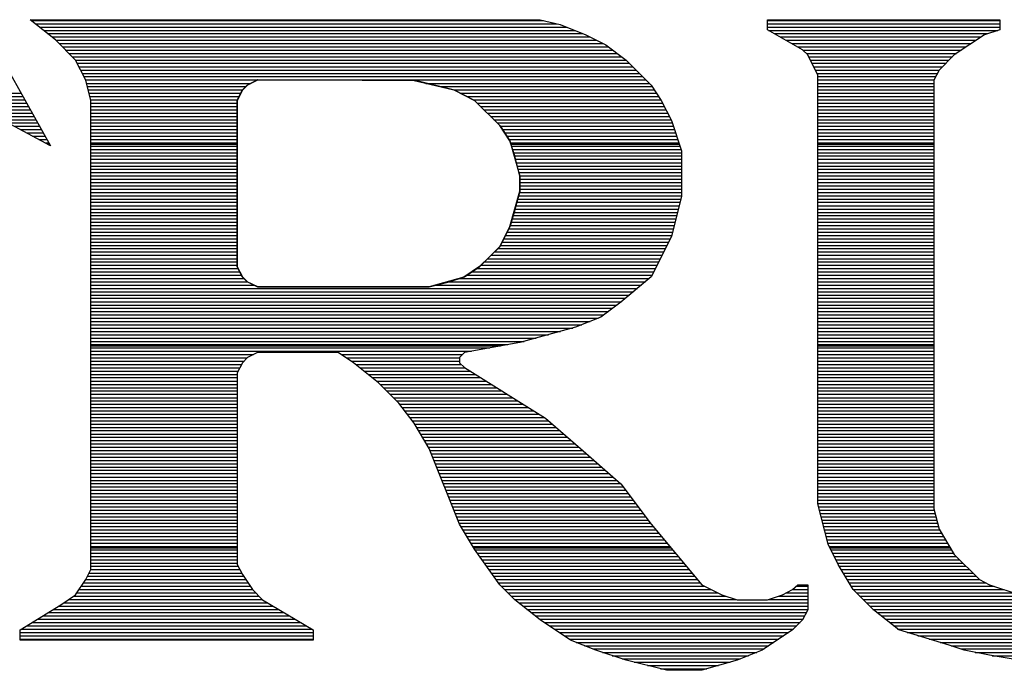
# Model space of a CAD drawing. Extents: x -10 to 137, y -32 to 198.
# Tile 7 of 83: x 26.87 to 28.55, y -18.31 to -17.2. Entities that reach past the tile are written whole.
import ezdxf

# ---------------------------------------------------------------- set-up
doc = ezdxf.new("R2010")
doc.units = 0
doc.layers.add('DF_TITLE_BLOCK', color=2, linetype='CONTINUOUS')

msp = doc.modelspace()

# ---------------------------------------------------------------- linework, layer by layer
at = {"layer": 'DF_TITLE_BLOCK'}
for points in [[(26.806144, -17.20342), (26.926032, -17.417542)], [(26.806144, -17.20342), (26.926032, -17.417542)], [(26.806144, -17.20342), (26.926032, -17.417542)], [(26.934414, -17.23771), (26.891742, -17.20342)], [(26.891742, -17.20342), (27.757374, -17.20342)], [(26.891742, -17.20342), (27.757374, -17.20342)], [(26.934414, -17.23771), (26.891742, -17.20342)], [(26.891742, -17.20342), (27.757374, -17.20342)], [(26.934414, -17.23771), (26.891742, -17.20342)], [(26.893266, -17.20469), (27.762962, -17.20469)], [(26.900378, -17.210278), (27.785568, -17.210278)], [(26.90749, -17.215866), (27.802078, -17.215866)], [(27.757374, -17.20342), (27.791664, -17.211802)], [(27.757374, -17.20342), (27.791664, -17.211802)], [(27.757374, -17.20342), (27.791664, -17.211802)], [(27.791664, -17.211802), (27.834844, -17.229074)], [(27.791664, -17.211802), (27.834844, -17.229074)], [(27.791664, -17.211802), (27.834844, -17.229074)], [(28.143454, -17.20342), (28.537662, -17.20342)], [(28.143454, -17.220438), (28.143454, -17.20342)], [(28.143454, -17.220438), (28.143454, -17.20342)], [(28.143454, -17.20342), (28.537662, -17.20342)], [(28.143454, -17.220438), (28.143454, -17.20342)], [(28.143454, -17.20342), (28.537662, -17.20342)], [(28.143454, -17.20469), (28.537662, -17.20469)], [(28.143454, -17.210278), (28.537662, -17.210278)], [(28.143454, -17.215866), (28.537662, -17.215866)], [(28.537662, -17.20342), (28.537662, -17.220438)], [(28.537662, -17.20342), (28.537662, -17.220438)], [(28.537662, -17.20342), (28.537662, -17.220438)], [(26.914602, -17.221708), (27.816048, -17.221708)], [(26.92146, -17.227042), (27.830018, -17.227042)], [(26.928572, -17.23263), (27.84221, -17.23263)], [(27.834844, -17.229074), (27.869134, -17.246092)], [(27.834844, -17.229074), (27.869134, -17.246092)], [(27.834844, -17.229074), (27.869134, -17.246092)], [(28.203144, -17.254728), (28.143454, -17.220438)], [(28.203144, -17.254728), (28.143454, -17.220438)], [(28.203144, -17.254728), (28.143454, -17.220438)], [(28.145232, -17.221708), (28.53436, -17.221708)], [(28.155138, -17.227042), (28.517596, -17.227042)], [(28.16479, -17.23263), (28.506166, -17.23263)], [(28.511754, -17.229074), (28.460446, -17.263364)], [(28.511754, -17.229074), (28.460446, -17.263364)], [(28.511754, -17.229074), (28.460446, -17.263364)], [(28.537662, -17.220438), (28.511754, -17.229074)], [(28.537662, -17.220438), (28.511754, -17.229074)], [(28.537662, -17.220438), (28.511754, -17.229074)], [(26.968704, -17.272), (26.934414, -17.23771)], [(26.968704, -17.272), (26.934414, -17.23771)], [(26.968704, -17.272), (26.934414, -17.23771)], [(26.93543, -17.238472), (27.853386, -17.238472)], [(26.941018, -17.24406), (27.864816, -17.24406)], [(26.946606, -17.249648), (27.873706, -17.249648)], [(27.869134, -17.246092), (27.903424, -17.272)], [(27.869134, -17.246092), (27.903424, -17.272)], [(27.869134, -17.246092), (27.903424, -17.272)], [(28.174696, -17.238472), (28.497784, -17.238472)], [(28.184602, -17.24406), (28.489402, -17.24406)], [(28.194508, -17.249648), (28.48102, -17.249648)], [(26.952194, -17.255236), (27.881072, -17.255236)], [(26.957782, -17.260824), (27.888438, -17.260824)], [(26.96337, -17.266666), (27.896058, -17.266666)], [(28.212034, -17.263364), (28.203144, -17.254728)], [(28.212034, -17.263364), (28.203144, -17.254728)], [(28.212034, -17.263364), (28.203144, -17.254728)], [(28.203906, -17.255236), (28.472638, -17.255236)], [(28.209494, -17.260824), (28.464256, -17.260824)], [(28.229052, -17.297654), (28.212034, -17.263364)], [(28.229052, -17.297654), (28.212034, -17.263364)], [(28.229052, -17.297654), (28.212034, -17.263364)], [(28.213558, -17.266666), (28.457398, -17.266666)], [(28.460446, -17.263364), (28.434792, -17.289018)], [(28.460446, -17.263364), (28.434792, -17.289018)], [(28.460446, -17.263364), (28.434792, -17.289018)], [(26.985976, -17.30629), (26.968704, -17.272)], [(26.985976, -17.30629), (26.968704, -17.272)], [(26.985976, -17.30629), (26.968704, -17.272)], [(26.968958, -17.272254), (27.903424, -17.272254)], [(26.971752, -17.277588), (27.909012, -17.277588)], [(26.974546, -17.28343), (27.914854, -17.28343)], [(27.903424, -17.272), (27.946096, -17.314672)], [(27.903424, -17.272), (27.946096, -17.314672)], [(27.903424, -17.272), (27.946096, -17.314672)], [(28.216352, -17.272254), (28.451556, -17.272254)], [(28.219146, -17.277588), (28.445968, -17.277588)], [(28.22194, -17.28343), (28.44038, -17.28343)], [(26.977594, -17.289018), (27.920442, -17.289018)], [(26.980134, -17.294606), (27.92603, -17.294606)], [(26.982928, -17.300194), (27.931618, -17.300194)], [(28.224734, -17.289018), (28.434792, -17.289018)], [(28.227528, -17.294606), (28.431998, -17.294606)], [(28.229052, -18.02638), (28.229052, -17.297654)], [(28.229052, -18.02638), (28.229052, -17.297654)], [(28.229052, -18.02638), (28.229052, -17.297654)], [(28.229052, -17.300194), (28.429204, -17.300194)], [(28.434792, -17.289018), (28.426156, -17.30629)], [(28.434792, -17.289018), (28.426156, -17.30629)], [(28.434792, -17.289018), (28.426156, -17.30629)], [(26.985976, -17.305782), (27.276552, -17.305782)], [(26.994612, -17.34058), (26.985976, -17.30629)], [(26.994612, -17.34058), (26.985976, -17.30629)], [(26.994612, -17.34058), (26.985976, -17.30629)], [(26.9875, -17.311624), (27.266138, -17.311624)], [(26.98877, -17.317212), (27.257502, -17.317212)], [(27.251406, -17.323308), (27.260042, -17.314672)], [(27.260296, -17.314672), (27.251914, -17.323308)], [(27.260296, -17.314672), (27.251914, -17.323308)], [(27.260296, -17.314672), (27.251914, -17.323308)], [(27.260042, -17.314672), (27.27833, -17.30502)], [(27.277314, -17.30629), (27.260296, -17.314672)], [(27.277314, -17.30629), (27.260296, -17.314672)], [(27.277314, -17.30629), (27.260296, -17.314672)], [(27.543252, -17.30629), (27.277314, -17.30629)], [(27.543252, -17.30629), (27.277314, -17.30629)], [(27.543252, -17.30629), (27.277314, -17.30629)], [(27.27833, -17.30502), (27.543506, -17.306798)], [(27.409902, -17.305782), (27.937206, -17.305782)], [(27.611832, -17.323308), (27.543252, -17.30629)], [(27.611832, -17.323308), (27.543252, -17.30629)], [(27.611832, -17.323308), (27.543252, -17.30629)], [(27.543506, -17.306798), (27.610816, -17.3228)], [(27.563572, -17.311624), (27.943048, -17.311624)], [(27.587194, -17.317212), (27.94762, -17.317212)], [(27.946096, -17.314672), (27.963114, -17.34058)], [(27.946096, -17.314672), (27.963114, -17.34058)], [(27.946096, -17.314672), (27.963114, -17.34058)], [(28.229052, -17.305782), (28.42641, -17.305782)], [(28.229052, -17.311624), (28.426156, -17.311624)], [(28.229052, -17.317212), (28.426156, -17.317212)], [(28.426156, -17.30629), (28.426156, -18.034762)], [(28.426156, -17.30629), (28.426156, -18.034762)], [(28.426156, -17.30629), (28.426156, -18.034762)], [(26.756106, -17.328388), (26.875994, -17.328388)], [(26.767282, -17.333976), (26.879296, -17.333976)], [(26.99004, -17.3228), (27.251914, -17.3228)], [(26.991564, -17.328388), (27.248866, -17.328388)], [(26.992834, -17.333976), (27.246072, -17.333976)], [(27.24277, -17.34058), (27.251406, -17.323308)], [(27.251914, -17.323308), (27.243024, -17.34058)], [(27.251914, -17.323308), (27.243024, -17.34058)], [(27.251914, -17.323308), (27.243024, -17.34058)], [(27.610816, -17.3228), (27.645868, -17.34058)], [(27.610816, -17.3228), (27.95143, -17.3228)], [(27.646122, -17.34058), (27.611832, -17.323308)], [(27.646122, -17.34058), (27.611832, -17.323308)], [(27.646122, -17.34058), (27.611832, -17.323308)], [(27.621992, -17.328388), (27.95524, -17.328388)], [(27.633168, -17.333976), (27.95905, -17.333976)], [(28.229052, -17.3228), (28.426156, -17.3228)], [(28.229052, -17.328388), (28.426156, -17.328388)], [(28.229052, -17.333976), (28.426156, -17.333976)], [(26.778712, -17.339564), (26.882344, -17.339564)], [(26.789634, -17.345152), (26.885392, -17.345152)], [(26.926032, -17.417542), (26.797254, -17.348962)], [(26.926032, -17.417542), (26.797254, -17.348962)], [(26.926032, -17.417542), (26.797254, -17.348962)], [(26.80081, -17.35074), (26.888694, -17.35074)], [(26.994358, -17.339564), (27.243278, -17.339564)], [(26.994612, -18.137632), (26.994612, -17.34058)], [(26.994612, -18.137632), (26.994612, -17.34058)], [(26.994612, -18.137632), (26.994612, -17.34058)], [(26.994612, -17.345152), (27.24277, -17.345152)], [(26.994612, -17.35074), (27.24277, -17.35074)], [(27.24277, -17.623282), (27.24277, -17.34058)], [(27.243024, -17.34058), (27.243024, -17.623282)], [(27.243024, -17.34058), (27.243024, -17.623282)], [(27.243024, -17.34058), (27.243024, -17.623282)], [(27.64409, -17.339564), (27.96286, -17.339564)], [(27.645868, -17.34058), (27.689302, -17.384014)], [(27.688794, -17.383252), (27.646122, -17.34058)], [(27.688794, -17.383252), (27.646122, -17.34058)], [(27.688794, -17.383252), (27.646122, -17.34058)], [(27.650694, -17.345152), (27.965654, -17.345152)], [(27.656028, -17.35074), (27.968448, -17.35074)], [(27.963114, -17.34058), (27.980386, -17.37487)], [(27.963114, -17.34058), (27.980386, -17.37487)], [(27.963114, -17.34058), (27.980386, -17.37487)], [(28.229052, -17.339564), (28.426156, -17.339564)], [(28.229052, -17.345152), (28.426156, -17.345152)], [(28.229052, -17.35074), (28.426156, -17.35074)], [(26.811478, -17.356582), (26.891742, -17.356582)], [(26.821892, -17.36217), (26.89479, -17.36217)], [(26.832306, -17.367758), (26.898092, -17.367758)], [(26.994612, -17.356582), (27.24277, -17.356582)], [(26.994612, -17.36217), (27.24277, -17.36217)], [(26.994612, -17.367758), (27.24277, -17.367758)], [(27.66187, -17.356582), (27.971242, -17.356582)], [(27.667458, -17.36217), (27.974036, -17.36217)], [(27.673046, -17.367758), (27.97683, -17.367758)], [(28.229052, -17.356582), (28.426156, -17.356582)], [(28.229052, -17.36217), (28.426156, -17.36217)], [(28.229052, -17.367758), (28.426156, -17.367758)], [(26.842974, -17.373346), (26.90114, -17.373346)], [(26.853642, -17.378934), (26.904442, -17.378934)], [(26.864056, -17.384522), (26.90749, -17.384522)], [(26.994612, -17.373346), (27.24277, -17.373346)], [(26.994612, -17.378934), (27.24277, -17.378934)], [(26.994612, -17.384522), (27.24277, -17.384522)], [(27.678634, -17.373346), (27.979624, -17.373346)], [(27.684222, -17.378934), (27.98191, -17.378934)], [(27.706066, -17.40916), (27.688794, -17.383252)], [(27.706066, -17.40916), (27.688794, -17.383252)], [(27.706066, -17.40916), (27.688794, -17.383252)], [(27.689302, -17.384014), (27.705812, -17.40916)], [(27.689556, -17.384522), (27.983688, -17.384522)], [(27.980386, -17.37487), (27.997404, -17.426178)], [(27.980386, -17.37487), (27.997404, -17.426178)], [(27.980386, -17.37487), (27.997404, -17.426178)], [(28.229052, -17.373346), (28.426156, -17.373346)], [(28.229052, -17.378934), (28.426156, -17.378934)], [(28.229052, -17.384522), (28.426156, -17.384522)], [(26.874724, -17.39011), (26.910538, -17.39011)], [(26.885138, -17.395698), (26.91384, -17.395698)], [(26.895552, -17.40154), (26.916888, -17.40154)], [(26.994612, -17.39011), (27.24277, -17.39011)], [(26.994612, -17.395698), (27.24277, -17.395698)], [(26.994612, -17.40154), (27.24277, -17.40154)], [(27.693366, -17.39011), (27.98572, -17.39011)], [(27.697176, -17.395698), (27.987498, -17.395698)], [(27.700732, -17.40154), (27.989276, -17.40154)], [(28.229052, -17.39011), (28.426156, -17.39011)], [(28.229052, -17.395698), (28.426156, -17.395698)], [(28.229052, -17.40154), (28.426156, -17.40154)], [(26.90622, -17.407128), (26.919936, -17.407128)], [(26.916888, -17.412716), (26.923238, -17.412716)], [(26.921206, -17.415002), (26.924508, -17.415002)], [(26.994612, -17.407128), (27.24277, -17.407128)], [(26.994612, -17.412716), (27.24277, -17.412716)], [(26.994612, -17.415002), (27.243024, -17.415002)], [(26.994612, -17.418304), (27.24277, -17.418304)], [(27.704542, -17.407128), (27.991308, -17.407128)], [(27.705812, -17.40916), (27.72283, -17.469612)], [(27.714702, -17.434814), (27.706066, -17.40916)], [(27.714702, -17.435576), (27.706066, -17.40916)], [(27.714702, -17.435576), (27.706066, -17.40916)], [(27.706828, -17.412716), (27.993086, -17.412716)], [(27.708098, -17.415002), (27.993848, -17.415002)], [(27.708352, -17.418304), (27.994864, -17.418304)], [(28.229052, -17.407128), (28.426156, -17.407128)], [(28.229052, -17.412716), (28.426156, -17.412716)], [(28.229052, -17.415002), (28.426156, -17.415002)], [(28.229052, -17.418304), (28.426156, -17.418304)], [(26.994612, -17.423892), (27.24277, -17.423892)], [(26.994612, -17.429734), (27.24277, -17.429734)], [(26.994612, -17.435068), (27.24277, -17.435068)], [(27.71013, -17.423892), (27.996642, -17.423892)], [(27.711654, -17.429734), (27.997404, -17.429734)], [(27.713178, -17.435068), (27.997404, -17.435068)], [(27.723084, -17.469104), (27.714702, -17.434814)], [(27.723084, -17.469104), (27.714702, -17.435576)], [(27.723084, -17.469104), (27.714702, -17.435576)], [(27.997404, -17.426178), (27.997404, -17.503394)], [(27.997404, -17.426178), (27.997404, -17.503394)], [(27.997404, -17.426178), (27.997404, -17.503394)], [(28.229052, -17.423892), (28.426156, -17.423892)], [(28.229052, -17.429734), (28.426156, -17.429734)], [(28.229052, -17.435068), (28.426156, -17.435068)], [(26.994612, -17.440656), (27.24277, -17.440656)], [(26.994612, -17.446498), (27.24277, -17.446498)], [(26.994612, -17.452086), (27.24277, -17.452086)], [(27.714702, -17.440656), (27.997404, -17.440656)], [(27.716226, -17.446498), (27.997404, -17.446498)], [(27.718004, -17.452086), (27.997404, -17.452086)], [(28.229052, -17.440656), (28.426156, -17.440656)], [(28.229052, -17.446498), (28.426156, -17.446498)], [(28.229052, -17.452086), (28.426156, -17.452086)], [(26.994612, -17.457674), (27.24277, -17.457674)], [(26.994612, -17.463262), (27.24277, -17.463262)], [(26.994612, -17.46885), (27.24277, -17.46885)], [(27.719528, -17.457674), (27.997404, -17.457674)], [(27.721306, -17.463262), (27.997404, -17.463262)], [(27.72283, -17.46885), (27.997404, -17.46885)], [(27.72283, -17.469612), (27.72283, -17.495266)], [(27.723084, -17.494758), (27.723084, -17.469104)], [(27.723084, -17.494758), (27.723084, -17.469104)], [(27.723084, -17.494758), (27.723084, -17.469104)], [(28.229052, -17.457674), (28.426156, -17.457674)], [(28.229052, -17.463262), (28.426156, -17.463262)], [(28.229052, -17.46885), (28.426156, -17.46885)], [(26.994612, -17.474692), (27.24277, -17.474692)], [(26.994612, -17.48028), (27.24277, -17.48028)], [(26.994612, -17.485614), (27.24277, -17.485614)], [(27.72283, -17.474692), (27.997404, -17.474692)], [(27.72283, -17.48028), (27.997404, -17.48028)], [(27.72283, -17.485614), (27.997404, -17.485614)], [(28.229052, -17.474692), (28.426156, -17.474692)], [(28.229052, -17.48028), (28.426156, -17.48028)], [(28.229052, -17.485614), (28.426156, -17.485614)], [(26.994612, -17.491456), (27.24277, -17.491456)], [(26.994612, -17.497044), (27.24277, -17.497044)], [(26.994612, -17.502632), (27.24277, -17.502632)], [(27.706066, -17.554702), (27.723084, -17.494758)], [(27.706066, -17.554702), (27.723084, -17.494758)], [(27.72283, -17.495266), (27.70632, -17.554194)], [(27.714702, -17.529048), (27.723084, -17.494758)], [(27.720798, -17.502632), (27.997404, -17.502632)], [(27.722322, -17.497044), (27.997404, -17.497044)], [(27.72283, -17.491456), (27.997404, -17.491456)], [(27.997404, -17.503394), (27.980386, -17.571974)], [(27.997404, -17.503394), (27.980386, -17.571974)], [(27.997404, -17.503394), (27.980386, -17.571974)], [(28.229052, -17.491456), (28.426156, -17.491456)], [(28.229052, -17.497044), (28.426156, -17.497044)], [(28.229052, -17.502632), (28.426156, -17.502632)], [(26.994612, -17.50822), (27.24277, -17.50822)], [(26.994612, -17.513808), (27.24277, -17.513808)], [(26.994612, -17.51965), (27.24277, -17.51965)], [(27.716226, -17.51965), (27.993594, -17.51965)], [(27.71775, -17.513808), (27.994864, -17.513808)], [(27.719274, -17.50822), (27.996388, -17.50822)], [(28.229052, -17.50822), (28.426156, -17.50822)], [(28.229052, -17.513808), (28.426156, -17.513808)], [(28.229052, -17.51965), (28.426156, -17.51965)], [(26.994612, -17.525238), (27.24277, -17.525238)], [(26.994612, -17.530826), (27.24277, -17.530826)], [(26.994612, -17.536414), (27.24277, -17.536414)], [(27.706066, -17.554702), (27.714702, -17.529048)], [(27.7114, -17.536414), (27.989276, -17.536414)], [(27.712924, -17.530826), (27.990546, -17.530826)], [(27.714448, -17.525238), (27.99207, -17.525238)], [(28.229052, -17.525238), (28.426156, -17.525238)], [(28.229052, -17.530826), (28.426156, -17.530826)], [(28.229052, -17.536414), (28.426156, -17.536414)], [(26.994612, -17.542002), (27.24277, -17.542002)], [(26.994612, -17.54759), (27.24277, -17.54759)], [(26.994612, -17.553178), (27.24277, -17.553178)], [(27.706574, -17.553178), (27.984958, -17.553178)], [(27.708352, -17.54759), (27.986482, -17.54759)], [(27.709876, -17.542002), (27.988006, -17.542002)], [(28.229052, -17.542002), (28.426156, -17.542002)], [(28.229052, -17.54759), (28.426156, -17.54759)], [(28.229052, -17.553178), (28.426156, -17.553178)], [(26.994612, -17.558766), (27.24277, -17.558766)], [(26.994612, -17.564608), (27.24277, -17.564608)], [(26.994612, -17.570196), (27.24277, -17.570196)], [(27.70632, -17.554194), (27.68854, -17.589754)], [(27.688794, -17.588992), (27.706066, -17.554702)], [(27.688794, -17.588992), (27.706066, -17.554702)], [(27.688794, -17.588992), (27.706066, -17.554702)], [(27.698446, -17.570196), (27.980894, -17.570196)], [(27.70124, -17.564608), (27.982164, -17.564608)], [(27.704034, -17.558766), (27.983688, -17.558766)], [(28.229052, -17.558766), (28.426156, -17.558766)], [(28.229052, -17.564608), (28.426156, -17.564608)], [(28.229052, -17.570196), (28.426156, -17.570196)], [(26.994612, -17.575784), (27.24277, -17.575784)], [(26.994612, -17.581372), (27.24277, -17.581372)], [(26.994612, -17.58696), (27.24277, -17.58696)], [(27.690064, -17.58696), (27.972766, -17.58696)], [(27.692858, -17.581372), (27.975814, -17.581372)], [(27.695652, -17.575784), (27.978354, -17.575784)], [(27.980386, -17.571974), (27.946096, -17.640554)], [(27.980386, -17.571974), (27.946096, -17.640554)], [(27.980386, -17.571974), (27.946096, -17.640554)], [(28.229052, -17.575784), (28.426156, -17.575784)], [(28.229052, -17.581372), (28.426156, -17.581372)], [(28.229052, -17.58696), (28.426156, -17.58696)], [(26.994612, -17.592548), (27.24277, -17.592548)], [(26.994612, -17.598136), (27.24277, -17.598136)], [(26.994612, -17.603724), (27.24277, -17.603724)], [(27.68854, -17.589754), (27.65425, -17.622774)], [(27.654504, -17.623282), (27.688794, -17.588992)], [(27.654504, -17.623282), (27.688794, -17.588992)], [(27.654504, -17.623282), (27.688794, -17.588992)], [(27.674062, -17.603724), (27.964384, -17.603724)], [(27.67965, -17.598136), (27.967178, -17.598136)], [(27.685492, -17.592548), (27.969972, -17.592548)], [(28.229052, -17.592548), (28.426156, -17.592548)], [(28.229052, -17.598136), (28.426156, -17.598136)], [(28.229052, -17.603724), (28.426156, -17.603724)], [(26.994612, -17.609566), (27.24277, -17.609566)], [(26.994612, -17.615154), (27.24277, -17.615154)], [(26.994612, -17.620742), (27.24277, -17.620742)], [(27.656536, -17.620742), (27.956002, -17.620742)], [(27.662378, -17.615154), (27.958796, -17.615154)], [(27.66822, -17.609566), (27.96159, -17.609566)], [(28.229052, -17.609566), (28.426156, -17.609566)], [(28.229052, -17.615154), (28.426156, -17.615154)], [(28.229052, -17.620742), (28.426156, -17.620742)], [(26.994612, -17.62633), (27.244294, -17.62633)], [(26.994612, -17.631918), (27.247342, -17.631918)], [(26.994612, -17.63776), (27.249882, -17.63776)], [(27.251406, -17.640554), (27.24277, -17.623282)], [(27.243024, -17.623282), (27.251914, -17.640554)], [(27.243024, -17.623282), (27.251914, -17.640554)], [(27.243024, -17.623282), (27.251914, -17.640554)], [(27.65425, -17.622774), (27.628088, -17.641062)], [(27.629104, -17.640554), (27.654504, -17.623282)], [(27.629104, -17.640554), (27.654504, -17.623282)], [(27.629104, -17.640554), (27.654504, -17.623282)], [(27.633168, -17.63776), (27.94762, -17.63776)], [(27.641296, -17.631918), (27.950414, -17.631918)], [(27.64917, -17.62633), (27.953208, -17.62633)], [(28.229052, -17.62633), (28.426156, -17.62633)], [(28.229052, -17.631918), (28.426156, -17.631918)], [(28.229052, -17.63776), (28.426156, -17.63776)], [(26.994612, -17.643094), (27.2542, -17.643094)], [(26.994612, -17.648682), (27.259788, -17.648682)], [(27.260042, -17.64919), (27.251406, -17.640554)], [(27.251914, -17.640554), (27.260296, -17.64919)], [(27.251914, -17.640554), (27.260296, -17.64919)], [(27.251914, -17.640554), (27.260296, -17.64919)], [(27.277822, -17.657572), (27.260042, -17.64919)], [(27.260296, -17.64919), (27.277314, -17.657572)], [(27.260296, -17.64919), (27.277314, -17.657572)], [(27.260296, -17.64919), (27.277314, -17.657572)], [(27.568906, -17.657572), (27.629104, -17.640554)], [(27.568906, -17.657572), (27.629104, -17.640554)], [(27.568906, -17.657572), (27.603196, -17.64919)], [(27.628088, -17.641062), (27.56916, -17.657572)], [(27.600402, -17.648682), (27.93619, -17.648682)], [(27.603196, -17.64919), (27.629104, -17.640554)], [(27.620468, -17.643094), (27.942794, -17.643094)], [(27.946096, -17.640554), (27.894534, -17.68348)], [(27.946096, -17.640554), (27.894534, -17.68348)], [(27.946096, -17.640554), (27.894534, -17.68348)], [(28.229052, -17.643094), (28.426156, -17.643094)], [(28.229052, -17.648682), (28.426156, -17.648682)], [(26.994612, -17.654524), (27.271218, -17.654524)], [(26.994612, -17.660112), (27.922728, -17.660112)], [(26.994612, -17.6657), (27.91587, -17.6657)], [(27.277314, -17.657572), (27.568906, -17.657572)], [(27.277314, -17.657572), (27.568906, -17.657572)], [(27.277314, -17.657572), (27.568906, -17.657572)], [(27.56916, -17.657572), (27.277822, -17.657572)], [(27.58059, -17.654524), (27.929332, -17.654524)], [(28.229052, -17.654524), (28.426156, -17.654524)], [(28.229052, -17.660112), (28.426156, -17.660112)], [(28.229052, -17.6657), (28.426156, -17.6657)], [(26.994612, -17.671288), (27.909012, -17.671288)], [(26.994612, -17.676876), (27.902408, -17.676876)], [(26.994612, -17.682718), (27.89555, -17.682718)], [(27.894534, -17.68348), (27.860244, -17.709134)], [(27.894534, -17.68348), (27.860244, -17.709134)], [(27.894534, -17.68348), (27.860244, -17.709134)], [(28.229052, -17.671288), (28.426156, -17.671288)], [(28.229052, -17.676876), (28.426156, -17.676876)], [(28.229052, -17.682718), (28.426156, -17.682718)], [(26.994612, -17.688306), (27.888184, -17.688306)], [(26.994612, -17.69364), (27.880818, -17.69364)], [(26.994612, -17.699482), (27.873198, -17.699482)], [(28.229052, -17.688306), (28.426156, -17.688306)], [(28.229052, -17.69364), (28.426156, -17.69364)], [(28.229052, -17.699482), (28.426156, -17.699482)], [(26.994612, -17.70507), (27.865578, -17.70507)], [(26.994612, -17.710658), (27.856434, -17.710658)], [(26.994612, -17.716246), (27.842464, -17.716246)], [(27.860244, -17.709134), (27.817572, -17.726152)], [(27.860244, -17.709134), (27.817572, -17.726152)], [(27.860244, -17.709134), (27.817572, -17.726152)], [(28.229052, -17.70507), (28.426156, -17.70507)], [(28.229052, -17.710658), (28.426156, -17.710658)], [(28.229052, -17.716246), (28.426156, -17.716246)], [(26.994612, -17.721834), (27.82824, -17.721834)], [(26.994612, -17.727676), (27.812746, -17.727676)], [(26.994612, -17.733264), (27.792172, -17.733264)], [(27.817572, -17.726152), (27.723084, -17.75206)], [(27.817572, -17.726152), (27.723084, -17.75206)], [(27.817572, -17.726152), (27.723084, -17.75206)], [(28.229052, -17.721834), (28.426156, -17.721834)], [(28.229052, -17.727676), (28.426156, -17.727676)], [(28.229052, -17.733264), (28.426156, -17.733264)], [(26.994612, -17.738852), (27.771344, -17.738852)], [(26.994612, -17.74444), (27.75077, -17.74444)], [(26.994612, -17.750028), (27.730196, -17.750028)], [(27.723084, -17.75206), (27.629104, -17.769078)], [(27.723084, -17.75206), (27.629104, -17.769078)], [(27.723084, -17.75206), (27.629104, -17.769078)], [(28.229052, -17.738852), (28.426156, -17.738852)], [(28.229052, -17.74444), (28.426156, -17.74444)], [(28.229052, -17.750028), (28.426156, -17.750028)], [(26.994612, -17.755616), (27.702764, -17.755616)], [(26.994612, -17.757902), (27.690318, -17.757902)], [(26.994612, -17.761204), (27.671776, -17.761204)], [(26.994612, -17.766792), (27.640788, -17.766792)], [(27.277314, -17.769078), (27.260296, -17.777714)], [(27.277314, -17.769078), (27.260296, -17.777714)], [(27.277314, -17.769078), (27.260296, -17.777714)], [(27.414474, -17.769078), (27.277314, -17.769078)], [(27.414474, -17.769078), (27.277314, -17.769078)], [(27.414474, -17.769078), (27.277314, -17.769078)], [(27.440382, -17.78635), (27.414474, -17.769078)], [(27.440382, -17.78635), (27.414474, -17.769078)], [(27.440382, -17.78635), (27.414474, -17.769078)], [(27.629104, -17.769078), (27.620214, -17.777714)], [(27.629104, -17.769078), (27.620214, -17.777714)], [(27.629104, -17.769078), (27.620214, -17.777714)], [(28.229052, -17.755616), (28.426156, -17.755616)], [(28.229052, -17.757902), (28.426156, -17.757902)], [(28.229052, -17.761204), (28.426156, -17.761204)], [(28.229052, -17.766792), (28.426156, -17.766792)], [(26.994612, -17.772634), (27.270456, -17.772634)], [(26.994612, -17.778222), (27.259788, -17.778222)], [(26.994612, -17.78381), (27.2542, -17.78381)], [(27.251914, -17.78635), (27.243024, -17.803368)], [(27.251914, -17.78635), (27.243024, -17.803368)], [(27.251914, -17.78635), (27.243024, -17.803368)], [(27.260296, -17.777714), (27.251914, -17.78635)], [(27.260296, -17.777714), (27.251914, -17.78635)], [(27.260296, -17.777714), (27.251914, -17.78635)], [(27.419808, -17.772634), (27.625548, -17.772634)], [(27.42819, -17.778222), (27.620214, -17.778222)], [(27.436572, -17.78381), (27.620214, -17.78381)], [(27.483054, -17.82064), (27.440382, -17.78635)], [(27.483054, -17.82064), (27.440382, -17.78635)], [(27.483054, -17.82064), (27.440382, -17.78635)], [(27.620214, -17.777714), (27.620214, -17.78635)], [(27.620214, -17.777714), (27.620214, -17.78635)], [(27.620214, -17.777714), (27.620214, -17.78635)], [(27.620214, -17.78635), (27.629104, -17.794732)], [(27.620214, -17.78635), (27.629104, -17.794732)], [(27.620214, -17.78635), (27.629104, -17.794732)], [(28.229052, -17.772634), (28.426156, -17.772634)], [(28.229052, -17.778222), (28.426156, -17.778222)], [(28.229052, -17.78381), (28.426156, -17.78381)], [(26.994612, -17.789398), (27.250136, -17.789398)], [(26.994612, -17.794986), (27.247342, -17.794986)], [(26.994612, -17.800574), (27.244548, -17.800574)], [(27.243024, -17.803368), (27.243024, -18.12925)], [(27.243024, -17.803368), (27.243024, -18.12925)], [(27.243024, -17.803368), (27.243024, -18.12925)], [(27.444192, -17.789398), (27.623516, -17.789398)], [(27.451304, -17.794986), (27.629358, -17.794986)], [(27.458416, -17.800574), (27.638248, -17.800574)], [(27.629104, -17.794732), (27.766264, -17.880584)], [(27.629104, -17.794732), (27.766264, -17.880584)], [(27.629104, -17.794732), (27.766264, -17.880584)], [(28.229052, -17.789398), (28.426156, -17.789398)], [(28.229052, -17.794986), (28.426156, -17.794986)], [(28.229052, -17.800574), (28.426156, -17.800574)], [(26.994612, -17.806162), (27.243024, -17.806162)], [(26.994612, -17.81175), (27.243024, -17.81175)], [(26.994612, -17.817592), (27.243024, -17.817592)], [(27.465274, -17.806162), (27.647392, -17.806162)], [(27.472386, -17.81175), (27.656282, -17.81175)], [(27.479498, -17.817592), (27.665172, -17.817592)], [(27.517344, -17.85493), (27.483054, -17.82064)], [(27.517344, -17.85493), (27.483054, -17.82064)], [(27.517344, -17.85493), (27.483054, -17.82064)], [(28.229052, -17.806162), (28.426156, -17.806162)], [(28.229052, -17.81175), (28.426156, -17.81175)], [(28.229052, -17.817592), (28.426156, -17.817592)], [(26.994612, -17.82318), (27.243024, -17.82318)], [(26.994612, -17.828768), (27.243024, -17.828768)], [(26.994612, -17.834356), (27.243024, -17.834356)], [(27.485848, -17.82318), (27.674316, -17.82318)], [(27.491436, -17.828768), (27.683206, -17.828768)], [(27.497024, -17.834356), (27.69235, -17.834356)], [(28.229052, -17.82318), (28.426156, -17.82318)], [(28.229052, -17.828768), (28.426156, -17.828768)], [(28.229052, -17.834356), (28.426156, -17.834356)], [(26.994612, -17.839944), (27.243024, -17.839944)], [(26.994612, -17.845786), (27.243024, -17.845786)], [(26.994612, -17.85112), (27.243024, -17.85112)], [(27.502612, -17.839944), (27.70124, -17.839944)], [(27.5082, -17.845786), (27.71013, -17.845786)], [(27.514042, -17.85112), (27.719274, -17.85112)], [(27.543252, -17.88922), (27.517344, -17.85493)], [(27.543252, -17.88922), (27.517344, -17.85493)], [(27.543252, -17.88922), (27.517344, -17.85493)], [(28.229052, -17.839944), (28.426156, -17.839944)], [(28.229052, -17.845786), (28.426156, -17.845786)], [(28.229052, -17.85112), (28.426156, -17.85112)], [(26.994612, -17.856708), (27.243024, -17.856708)], [(26.994612, -17.86255), (27.243024, -17.86255)], [(26.994612, -17.868138), (27.243024, -17.868138)], [(27.518868, -17.856708), (27.728164, -17.856708)], [(27.523186, -17.86255), (27.737308, -17.86255)], [(27.527504, -17.868138), (27.746198, -17.868138)], [(28.229052, -17.856708), (28.426156, -17.856708)], [(28.229052, -17.86255), (28.426156, -17.86255)], [(28.229052, -17.868138), (28.426156, -17.868138)], [(26.994612, -17.873726), (27.243024, -17.873726)], [(26.994612, -17.879314), (27.243024, -17.879314)], [(26.994612, -17.884902), (27.243024, -17.884902)], [(27.531568, -17.873726), (27.755088, -17.873726)], [(27.535886, -17.879314), (27.764232, -17.879314)], [(27.540204, -17.884902), (27.771344, -17.884902)], [(27.766264, -17.880584), (27.825954, -17.931892)], [(27.766264, -17.880584), (27.825954, -17.931892)], [(27.766264, -17.880584), (27.825954, -17.931892)], [(28.229052, -17.873726), (28.426156, -17.873726)], [(28.229052, -17.879314), (28.426156, -17.879314)], [(28.229052, -17.884902), (28.426156, -17.884902)], [(26.994612, -17.890744), (27.243024, -17.890744)], [(26.994612, -17.896332), (27.243024, -17.896332)], [(26.994612, -17.901666), (27.243024, -17.901666)], [(27.568906, -17.931892), (27.543252, -17.88922)], [(27.568906, -17.931892), (27.543252, -17.88922)], [(27.568906, -17.931892), (27.543252, -17.88922)], [(27.544014, -17.890744), (27.777948, -17.890744)], [(27.54757, -17.896332), (27.784552, -17.896332)], [(27.550872, -17.901666), (27.790902, -17.901666)], [(28.229052, -17.890744), (28.426156, -17.890744)], [(28.229052, -17.896332), (28.426156, -17.896332)], [(28.229052, -17.901666), (28.426156, -17.901666)], [(26.994612, -17.907508), (27.243024, -17.907508)], [(26.994612, -17.913096), (27.243024, -17.913096)], [(26.994612, -17.918684), (27.243024, -17.918684)], [(27.554174, -17.907508), (27.797506, -17.907508)], [(27.55773, -17.913096), (27.80411, -17.913096)], [(27.561032, -17.918684), (27.810714, -17.918684)], [(28.229052, -17.907508), (28.426156, -17.907508)], [(28.229052, -17.913096), (28.426156, -17.913096)], [(28.229052, -17.918684), (28.426156, -17.918684)], [(26.994612, -17.924272), (27.243024, -17.924272)], [(26.994612, -17.92986), (27.243024, -17.92986)], [(26.994612, -17.935702), (27.243024, -17.935702)], [(27.564334, -17.924272), (27.817318, -17.924272)], [(27.567636, -17.92986), (27.823668, -17.92986)], [(27.620214, -18.06067), (27.568906, -17.931892)], [(27.620214, -18.06067), (27.568906, -17.931892)], [(27.620214, -18.06067), (27.568906, -17.931892)], [(27.57043, -17.935702), (27.830272, -17.935702)], [(27.825954, -17.931892), (27.894534, -17.99209)], [(27.825954, -17.931892), (27.894534, -17.99209)], [(27.825954, -17.931892), (27.894534, -17.99209)], [(28.229052, -17.924272), (28.426156, -17.924272)], [(28.229052, -17.92986), (28.426156, -17.92986)], [(28.229052, -17.935702), (28.426156, -17.935702)], [(26.994612, -17.94129), (27.243024, -17.94129)], [(26.994612, -17.946878), (27.243024, -17.946878)], [(26.994612, -17.952466), (27.243024, -17.952466)], [(27.572716, -17.94129), (27.836622, -17.94129)], [(27.575002, -17.946878), (27.843226, -17.946878)], [(27.577288, -17.952466), (27.849576, -17.952466)], [(28.229052, -17.94129), (28.426156, -17.94129)], [(28.229052, -17.946878), (28.426156, -17.946878)], [(28.229052, -17.952466), (28.426156, -17.952466)], [(26.994612, -17.958054), (27.243024, -17.958054)], [(26.994612, -17.963642), (27.243024, -17.963642)], [(26.994612, -17.96923), (27.243024, -17.96923)], [(27.57932, -17.958054), (27.855926, -17.958054)], [(27.581606, -17.963642), (27.862276, -17.963642)], [(27.583892, -17.96923), (27.868626, -17.96923)], [(28.229052, -17.958054), (28.426156, -17.958054)], [(28.229052, -17.963642), (28.426156, -17.963642)], [(28.229052, -17.96923), (28.426156, -17.96923)], [(26.994612, -17.974818), (27.243024, -17.974818)], [(26.994612, -17.98066), (27.243024, -17.98066)], [(26.994612, -17.986248), (27.243024, -17.986248)], [(27.586178, -17.974818), (27.87523, -17.974818)], [(27.58821, -17.98066), (27.88158, -17.98066)], [(27.590496, -17.986248), (27.888184, -17.986248)], [(28.229052, -17.974818), (28.426156, -17.974818)], [(28.229052, -17.98066), (28.426156, -17.98066)], [(28.229052, -17.986248), (28.426156, -17.986248)], [(26.994612, -17.991836), (27.243024, -17.991836)], [(26.994612, -17.997424), (27.243024, -17.997424)], [(26.994612, -18.003012), (27.243024, -18.003012)], [(27.592782, -17.991836), (27.894534, -17.991836)], [(27.595068, -17.997424), (27.898852, -17.997424)], [(27.597354, -18.003012), (27.902916, -18.003012)], [(27.894534, -17.99209), (27.946096, -18.06067)], [(27.894534, -17.99209), (27.946096, -18.06067)], [(27.894534, -17.99209), (27.946096, -18.06067)], [(28.229052, -17.991836), (28.426156, -17.991836)], [(28.229052, -17.997424), (28.426156, -17.997424)], [(28.229052, -18.003012), (28.426156, -18.003012)], [(26.994612, -18.0086), (27.243024, -18.0086)], [(26.994612, -18.014188), (27.243024, -18.014188)], [(26.994612, -18.019776), (27.243024, -18.019776)], [(27.59964, -18.0086), (27.907234, -18.0086)], [(27.601926, -18.014188), (27.911298, -18.014188)], [(27.604212, -18.019776), (27.915616, -18.019776)], [(28.229052, -18.0086), (28.426156, -18.0086)], [(28.229052, -18.014188), (28.426156, -18.014188)], [(28.229052, -18.019776), (28.426156, -18.019776)], [(26.994612, -18.025618), (27.243024, -18.025618)], [(26.994612, -18.031206), (27.243024, -18.031206)], [(26.994612, -18.036794), (27.243024, -18.036794)], [(27.606244, -18.025618), (27.919934, -18.025618)], [(27.60853, -18.031206), (27.923998, -18.031206)], [(27.610816, -18.036794), (27.928316, -18.036794)], [(28.229052, -18.025618), (28.426156, -18.025618)], [(28.246324, -18.09496), (28.229052, -18.02638)], [(28.246324, -18.09496), (28.229052, -18.02638)], [(28.246324, -18.09496), (28.229052, -18.02638)], [(28.230322, -18.031206), (28.426156, -18.031206)], [(28.231592, -18.036794), (28.426664, -18.036794)], [(28.426156, -18.034762), (28.434792, -18.069052)], [(28.426156, -18.034762), (28.434792, -18.069052)], [(28.426156, -18.034762), (28.434792, -18.069052)], [(26.994612, -18.042382), (27.243024, -18.042382)], [(26.994612, -18.04797), (27.243024, -18.04797)], [(26.994612, -18.053812), (27.243024, -18.053812)], [(27.613102, -18.042382), (27.932634, -18.042382)], [(27.615388, -18.04797), (27.936698, -18.04797)], [(27.617674, -18.053812), (27.941016, -18.053812)], [(28.233116, -18.042382), (28.427934, -18.042382)], [(28.234386, -18.04797), (28.429458, -18.04797)], [(28.23591, -18.053812), (28.430982, -18.053812)], [(26.994612, -18.059146), (27.243024, -18.059146)], [(26.994612, -18.064734), (27.243024, -18.064734)], [(26.994612, -18.070576), (27.243024, -18.070576)], [(27.61996, -18.059146), (27.945334, -18.059146)], [(27.646122, -18.103342), (27.620214, -18.06067)], [(27.646122, -18.103342), (27.620214, -18.06067)], [(27.646122, -18.103342), (27.620214, -18.06067)], [(27.623008, -18.064734), (27.949906, -18.064734)], [(27.62631, -18.070576), (27.954478, -18.070576)], [(27.946096, -18.06067), (28.031694, -18.16354)], [(27.946096, -18.06067), (28.031694, -18.16354)], [(27.946096, -18.06067), (28.031694, -18.16354)], [(28.23718, -18.059146), (28.432252, -18.059146)], [(28.238704, -18.064734), (28.433776, -18.064734)], [(28.240228, -18.070576), (28.435554, -18.070576)], [(28.434792, -18.069052), (28.460446, -18.111978)], [(28.434792, -18.069052), (28.460446, -18.111978)], [(28.434792, -18.069052), (28.460446, -18.111978)], [(26.994612, -18.076164), (27.243024, -18.076164)], [(26.994612, -18.081752), (27.243024, -18.081752)], [(26.994612, -18.08734), (27.243024, -18.08734)], [(27.629866, -18.076164), (27.95905, -18.076164)], [(27.633168, -18.081752), (27.963876, -18.081752)], [(27.63647, -18.08734), (27.968448, -18.08734)], [(28.241498, -18.076164), (28.43911, -18.076164)], [(28.242768, -18.081752), (28.442412, -18.081752)], [(28.244292, -18.08734), (28.445714, -18.08734)], [(26.994612, -18.092928), (27.243024, -18.092928)], [(26.994612, -18.09877), (27.243024, -18.09877)], [(26.994612, -18.100802), (27.243024, -18.100802)], [(26.994612, -18.104358), (27.243024, -18.104358)], [(27.639772, -18.092928), (27.97302, -18.092928)], [(27.643074, -18.09877), (27.977846, -18.09877)], [(27.644598, -18.100802), (27.979624, -18.100802)], [(27.688794, -18.16354), (27.646122, -18.103342)], [(27.688794, -18.16354), (27.646122, -18.103342)], [(27.688794, -18.16354), (27.646122, -18.103342)], [(27.64663, -18.104358), (27.982672, -18.104358)], [(28.245816, -18.092928), (28.449016, -18.092928)], [(28.263342, -18.12925), (28.246324, -18.09496)], [(28.263342, -18.12925), (28.246324, -18.09496)], [(28.263342, -18.12925), (28.246324, -18.09496)], [(28.248102, -18.09877), (28.452318, -18.09877)], [(28.249118, -18.100802), (28.453842, -18.100802)], [(28.250896, -18.104358), (28.455874, -18.104358)], [(26.994612, -18.109946), (27.243024, -18.109946)], [(26.994612, -18.115534), (27.243024, -18.115534)], [(26.994612, -18.121122), (27.243024, -18.121122)], [(27.650694, -18.109946), (27.987244, -18.109946)], [(27.654758, -18.115534), (27.991816, -18.115534)], [(27.658822, -18.121122), (27.996642, -18.121122)], [(28.25369, -18.109946), (28.459176, -18.109946)], [(28.256484, -18.115534), (28.464002, -18.115534)], [(28.259278, -18.121122), (28.46959, -18.121122)], [(28.460446, -18.111978), (28.503372, -18.154904)], [(28.460446, -18.111978), (28.503372, -18.154904)], [(28.460446, -18.111978), (28.503372, -18.154904)], [(26.985976, -18.154904), (26.994612, -18.137632)], [(26.985976, -18.154904), (26.994612, -18.137632)], [(26.985976, -18.154904), (26.994612, -18.137632)], [(26.994358, -18.137886), (27.247596, -18.137886)], [(26.994612, -18.12671), (27.243024, -18.12671)], [(26.994612, -18.132298), (27.244802, -18.132298)], [(27.243024, -18.12925), (27.251914, -18.146268)], [(27.243024, -18.12925), (27.251914, -18.146268)], [(27.243024, -18.12925), (27.251914, -18.146268)], [(27.662632, -18.12671), (28.001214, -18.12671)], [(27.666696, -18.132298), (28.00604, -18.132298)], [(27.67076, -18.137886), (28.010612, -18.137886)], [(28.262072, -18.12671), (28.475178, -18.12671)], [(28.288996, -18.171922), (28.263342, -18.12925)], [(28.288996, -18.171922), (28.263342, -18.12925)], [(28.288996, -18.171922), (28.263342, -18.12925)], [(28.265374, -18.132298), (28.48102, -18.132298)], [(28.268676, -18.137886), (28.486354, -18.137886)], [(26.968704, -18.180558), (26.985976, -18.154904)], [(26.968704, -18.180558), (26.985976, -18.154904)], [(26.968704, -18.180558), (26.985976, -18.154904)], [(26.985976, -18.154904), (27.257502, -18.154904)], [(26.98877, -18.149316), (27.253692, -18.149316)], [(26.991564, -18.143728), (27.25039, -18.143728)], [(27.251914, -18.146268), (27.268932, -18.171922)], [(27.251914, -18.146268), (27.268932, -18.171922)], [(27.251914, -18.146268), (27.268932, -18.171922)], [(27.674824, -18.143728), (28.015438, -18.143728)], [(27.678888, -18.149316), (28.02001, -18.149316)], [(27.682698, -18.154904), (28.024836, -18.154904)], [(28.271978, -18.143728), (28.491942, -18.143728)], [(28.27528, -18.149316), (28.497784, -18.149316)], [(28.278582, -18.154904), (28.503372, -18.154904)], [(28.503372, -18.154904), (28.520644, -18.16354)], [(28.503372, -18.154904), (28.520644, -18.16354)], [(28.503372, -18.154904), (28.520644, -18.16354)], [(26.9748, -18.171668), (27.268678, -18.171668)], [(26.97861, -18.16608), (27.264868, -18.16608)], [(26.982166, -18.160492), (27.261312, -18.160492)], [(27.268932, -18.171922), (27.286204, -18.189194)], [(27.268932, -18.171922), (27.286204, -18.189194)], [(27.268932, -18.171922), (27.286204, -18.189194)], [(27.687016, -18.160492), (28.029408, -18.160492)], [(27.714702, -18.189194), (27.688794, -18.16354)], [(27.714702, -18.189194), (27.688794, -18.16354)], [(27.714702, -18.189194), (27.688794, -18.16354)], [(27.691588, -18.16608), (28.037282, -18.16608)], [(27.697176, -18.171668), (28.048458, -18.171668)], [(28.031694, -18.16354), (28.065984, -18.180558)], [(28.031694, -18.16354), (28.065984, -18.180558)], [(28.031694, -18.16354), (28.065984, -18.180558)], [(28.168854, -18.180558), (28.186126, -18.171922)], [(28.168854, -18.180558), (28.186126, -18.171922)], [(28.168854, -18.180558), (28.186126, -18.171922)], [(28.186126, -18.171922), (28.194762, -18.16354)], [(28.186126, -18.171922), (28.194762, -18.16354)], [(28.186126, -18.171922), (28.194762, -18.16354)], [(28.18638, -18.171668), (28.212034, -18.171668)], [(28.191968, -18.16608), (28.212034, -18.16608)], [(28.194762, -18.16354), (28.212034, -18.16354)], [(28.194762, -18.16354), (28.212034, -18.16354)], [(28.194762, -18.16354), (28.212034, -18.16354)], [(28.212034, -18.16354), (28.212034, -18.206212)], [(28.212034, -18.16354), (28.212034, -18.206212)], [(28.212034, -18.16354), (28.212034, -18.206212)], [(28.282138, -18.160492), (28.514548, -18.160492)], [(28.28544, -18.16608), (28.528518, -18.16608)], [(28.288996, -18.171668), (28.545282, -18.171668)], [(28.323286, -18.206212), (28.288996, -18.171922)], [(28.323286, -18.206212), (28.288996, -18.171922)], [(28.323286, -18.206212), (28.288996, -18.171922)], [(28.520644, -18.16354), (28.571952, -18.180558)], [(28.520644, -18.16354), (28.571952, -18.180558)], [(28.520644, -18.16354), (28.571952, -18.180558)], [(26.943304, -18.19783), (26.968704, -18.180558)], [(26.943304, -18.19783), (26.968704, -18.180558)], [(26.943304, -18.19783), (26.968704, -18.180558)], [(26.956766, -18.188686), (27.285442, -18.188686)], [(26.965402, -18.182844), (27.279854, -18.182844)], [(26.97099, -18.177256), (27.274266, -18.177256)], [(27.286204, -18.189194), (27.371802, -18.240502)], [(27.286204, -18.189194), (27.371802, -18.240502)], [(27.286204, -18.189194), (27.371802, -18.240502)], [(27.703018, -18.177256), (28.059634, -18.177256)], [(27.708606, -18.182844), (28.07335, -18.182844)], [(27.714194, -18.188686), (28.090114, -18.188686)], [(27.757374, -18.223484), (27.714702, -18.189194)], [(27.757374, -18.223484), (27.714702, -18.189194)], [(27.757374, -18.223484), (27.714702, -18.189194)], [(28.065984, -18.180558), (28.091892, -18.189194)], [(28.065984, -18.180558), (28.091892, -18.189194)], [(28.065984, -18.180558), (28.091892, -18.189194)], [(28.091892, -18.189194), (28.143454, -18.189194)], [(28.091892, -18.189194), (28.143454, -18.189194)], [(28.091892, -18.189194), (28.143454, -18.189194)], [(28.143454, -18.189194), (28.168854, -18.180558)], [(28.143454, -18.189194), (28.168854, -18.180558)], [(28.143454, -18.189194), (28.168854, -18.180558)], [(28.144978, -18.188686), (28.212034, -18.188686)], [(28.161742, -18.182844), (28.212034, -18.182844)], [(28.175458, -18.177256), (28.212034, -18.177256)], [(28.29433, -18.177256), (28.5623, -18.177256)], [(28.299918, -18.182844), (28.581604, -18.182844)], [(28.30576, -18.188686), (28.603956, -18.188686)], [(26.874724, -18.240502), (26.943304, -18.19783)], [(26.874724, -18.240502), (26.943304, -18.19783)], [(26.874724, -18.240502), (26.943304, -18.19783)], [(26.930604, -18.20545), (27.313128, -18.20545)], [(26.939748, -18.199862), (27.303984, -18.199862)], [(26.948384, -18.194274), (27.294586, -18.194274)], [(27.721052, -18.194274), (28.212034, -18.194274)], [(27.728164, -18.199862), (28.212034, -18.199862)], [(27.735022, -18.20545), (28.212034, -18.20545)], [(28.311348, -18.194274), (28.641802, -18.194274)], [(28.316936, -18.199862), (29.058362, -18.199862)], [(28.322524, -18.20545), (29.052774, -18.20545)], [(26.90368, -18.222214), (27.341322, -18.222214)], [(26.912824, -18.216626), (27.331924, -18.216626)], [(26.921714, -18.211038), (27.32278, -18.211038)], [(27.742134, -18.211038), (28.209494, -18.211038)], [(27.748992, -18.216626), (28.2067, -18.216626)], [(27.756104, -18.222214), (28.203906, -18.222214)], [(28.212034, -18.206212), (28.203144, -18.223484)], [(28.212034, -18.206212), (28.203144, -18.223484)], [(28.212034, -18.206212), (28.203144, -18.223484)], [(28.366212, -18.240502), (28.323286, -18.206212)], [(28.366212, -18.240502), (28.323286, -18.206212)], [(28.366212, -18.240502), (28.323286, -18.206212)], [(28.329382, -18.211038), (29.045916, -18.211038)], [(28.33624, -18.216626), (29.039058, -18.216626)], [(28.343352, -18.222214), (29.031946, -18.222214)], [(26.876756, -18.239232), (27.369516, -18.239232)], [(26.885646, -18.233644), (27.360118, -18.233644)], [(26.89479, -18.227802), (27.35072, -18.227802)], [(27.808936, -18.257774), (27.757374, -18.223484)], [(27.808936, -18.257774), (27.757374, -18.223484)], [(27.808936, -18.257774), (27.757374, -18.223484)], [(27.764232, -18.227802), (28.198826, -18.227802)], [(27.772614, -18.233644), (28.193238, -18.233644)], [(27.78125, -18.239232), (28.18765, -18.239232)], [(28.203144, -18.223484), (28.186126, -18.240502)], [(28.203144, -18.223484), (28.186126, -18.240502)], [(28.203144, -18.223484), (28.186126, -18.240502)], [(28.350464, -18.227802), (29.024834, -18.227802)], [(28.357576, -18.233644), (29.017722, -18.233644)], [(28.364434, -18.239232), (29.010864, -18.239232)], [(26.874724, -18.257774), (26.874724, -18.240502)], [(26.874724, -18.257774), (26.874724, -18.240502)], [(26.874724, -18.257774), (26.874724, -18.240502)], [(26.874724, -18.24482), (27.371802, -18.24482)], [(26.874724, -18.250408), (27.371802, -18.250408)], [(26.874724, -18.255996), (27.371802, -18.255996)], [(27.371802, -18.240502), (27.371802, -18.257774)], [(27.371802, -18.240502), (27.371802, -18.257774)], [(27.371802, -18.240502), (27.371802, -18.257774)], [(27.789632, -18.24482), (28.179776, -18.24482)], [(27.798014, -18.250408), (28.171394, -18.250408)], [(27.80665, -18.255996), (28.162758, -18.255996)], [(28.186126, -18.240502), (28.134564, -18.274792)], [(28.186126, -18.240502), (28.134564, -18.274792)], [(28.186126, -18.240502), (28.134564, -18.274792)], [(28.452064, -18.26641), (28.366212, -18.240502)], [(28.452064, -18.26641), (28.366212, -18.240502)], [(28.452064, -18.26641), (28.366212, -18.240502)], [(28.380436, -18.24482), (28.994608, -18.24482)], [(28.398978, -18.250408), (28.975558, -18.250408)], [(28.417774, -18.255996), (28.956508, -18.255996)], [(27.371802, -18.257774), (26.874724, -18.257774)], [(27.371802, -18.257774), (26.874724, -18.257774)], [(27.371802, -18.257774), (26.874724, -18.257774)], [(27.851862, -18.274792), (27.808936, -18.257774)], [(27.851862, -18.274792), (27.808936, -18.257774)], [(27.851862, -18.274792), (27.808936, -18.257774)], [(27.818842, -18.261838), (28.154376, -18.261838)], [(27.832812, -18.267426), (28.145994, -18.267426)], [(27.847036, -18.27276), (28.137612, -18.27276)], [(28.43657, -18.261838), (28.937458, -18.261838)], [(28.477464, -18.274792), (28.452064, -18.26641)], [(28.477464, -18.274792), (28.452064, -18.26641)], [(28.477464, -18.274792), (28.452064, -18.26641)], [(28.455112, -18.267426), (28.918154, -18.267426)], [(28.471876, -18.27276), (28.899104, -18.27276)], [(27.903424, -18.292064), (27.851862, -18.274792)], [(27.903424, -18.292064), (27.851862, -18.274792)], [(27.903424, -18.292064), (27.851862, -18.274792)], [(27.863038, -18.278602), (28.12542, -18.278602)], [(27.879802, -18.28419), (28.11145, -18.28419)], [(27.896566, -18.289778), (28.097226, -18.289778)], [(28.134564, -18.274792), (28.091892, -18.292064)], [(28.134564, -18.274792), (28.091892, -18.292064)], [(28.134564, -18.274792), (28.091892, -18.292064)], [(28.520644, -18.283428), (28.477464, -18.274792)], [(28.520644, -18.283428), (28.477464, -18.274792)], [(28.520644, -18.283428), (28.477464, -18.274792)], [(28.496006, -18.278602), (28.8798, -18.278602)], [(28.623514, -18.3007), (28.520644, -18.283428)], [(28.623514, -18.3007), (28.520644, -18.283428)], [(28.623514, -18.3007), (28.520644, -18.283428)], [(28.524962, -18.28419), (28.858464, -18.28419)], [(27.972004, -18.309082), (27.903424, -18.292064)], [(27.972004, -18.309082), (27.903424, -18.292064)], [(27.972004, -18.309082), (27.903424, -18.292064)], [(27.916886, -18.295366), (28.079954, -18.295366)], [(27.939492, -18.300954), (28.060396, -18.300954)], [(28.091892, -18.292064), (28.031694, -18.309082)], [(28.091892, -18.292064), (28.031694, -18.309082)], [(28.091892, -18.292064), (28.031694, -18.309082)], [(27.961844, -18.306796), (28.040584, -18.306796)], [(28.031694, -18.309082), (27.972004, -18.309082)], [(28.031694, -18.309082), (27.972004, -18.309082)], [(28.031694, -18.309082), (27.972004, -18.309082)]]:
    msp.add_lwpolyline(points, dxfattribs=at)

doc.saveas('drawing.dxf')
